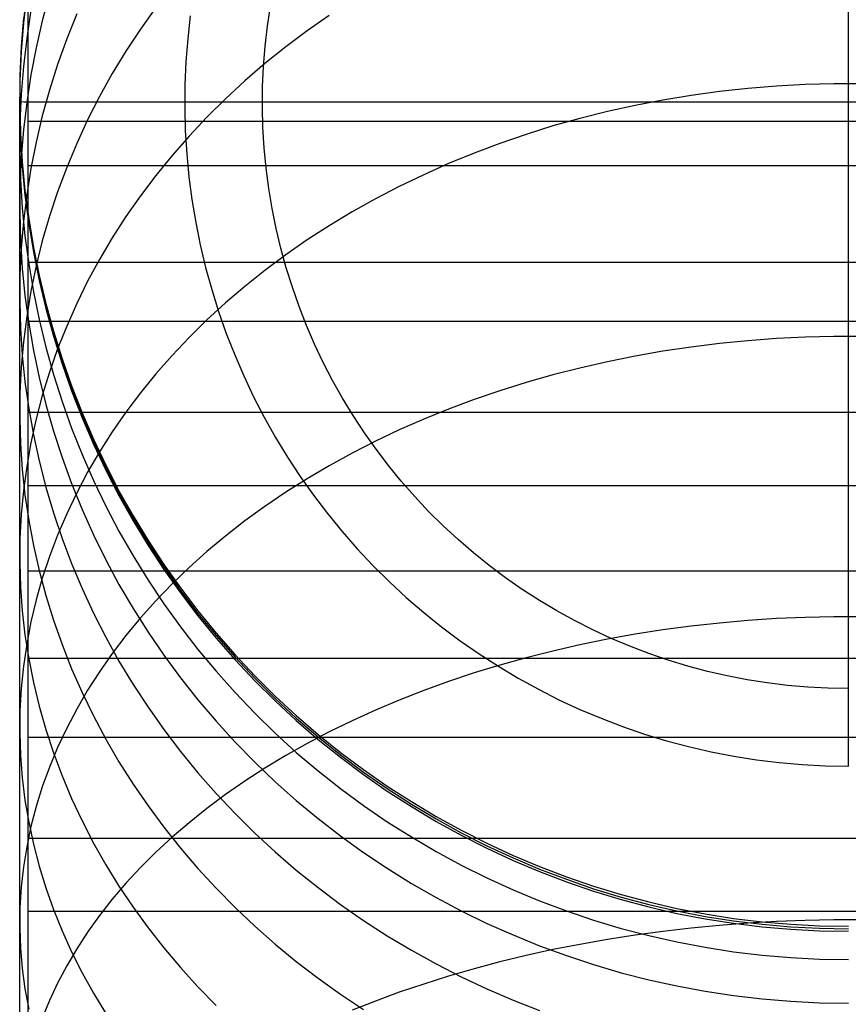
# Model space of a CAD drawing. Header units: millimetres. Extents: x -9 to 331, y -124 to 233.
# Tile 44 of 76: x -9 to 3, y 205 to 220. Entities that reach past the tile are written whole.
import ezdxf

# ---------------------------------------------------------------- set-up
doc = ezdxf.new("R2010")
doc.units = ezdxf.units.MM
doc.layers.add('Up Step Stool_Ferm Living', color=7, linetype='Continuous', true_color=0x000000)

msp = doc.modelspace()

# ---------------------------------------------------------------- linework, layer by layer
at = {"layer": 'Up Step Stool_Ferm Living'}
for p, q in [((3.488, 208.781, -22.49), (3.488, 228.803, -22.49)), ((-8.885, 219.646, 314.2), (-8.885, 220.9, 312.685)), ((-8.906, 220.452, 131.05), (-8.955, 220.021, 131.05)), ((-8.906, 220.414, -15.006), (-8.955, 219.983, -15.005)), ((-8.885, 219.27, 311.52), (-8.885, 220.429, 310.023)), ((-8.563, 220.421, 289.714), (-8.671, 220.017, 289.599)), ((-8.843, 220.175, 285.213), (-8.906, 219.753, 285.135)), ((-8.152, 220.12, 294.427), (-8.303, 219.742, 294.278)), ((-6.958, 220.218, 299.779), (-7.19, 219.892, 299.61)), ((-5.276, 219.937, -23.844), (-5.231, 220.24, -23.844)), ((-8.955, 220.058, 277.106), (-8.989, 219.626, 277.106)), ((-8.955, 220.021, 131.05), (-8.989, 219.588, 131.051)), ((-8.955, 219.983, -15.005), (-8.989, 219.551, -15.005)), ((-8.885, 218.854, 313.588), (-8.885, 220.085, 312.102)), ((-8.885, 218.5, 312.459), (-8.885, 220.032, 313.744)), ((-8.671, 220.017, 289.599), (-8.764, 219.609, 289.482)), ((-6.439, 220.091, -22.49), (-6.478, 219.746, -22.49)), ((-6.439, 220.091, -22.49), (-6.478, 219.746, -22.49)), ((-4.342, 220.095, 305.694), (-4.676, 219.863, 305.542)), ((-7.19, 219.892, 299.61), (-7.409, 219.559, 299.439)), ((-5.311, 219.632, -23.844), (-5.276, 219.937, -23.844)), ((-4.676, 219.863, 305.542), (-4.999, 219.621, 305.384)), ((-8.906, 219.753, 285.135), (-8.955, 219.329, 285.057)), ((-8.303, 219.742, 294.278), (-8.44, 219.359, 294.126)), ((-6.478, 219.746, -22.49), (-6.505, 219.4, -22.49)), ((-6.478, 219.746, -22.49), (-6.505, 219.4, -22.49)), ((-8.989, 219.626, 277.106), (-9.008, 219.192, 277.107)), ((-8.989, 219.588, 131.051), (-9.008, 219.155, 131.051)), ((-8.989, 219.551, -15.005), (-9.008, 219.117, -15.005)), ((-8.885, 218.341, 315.67), (-8.885, 219.646, 314.2)), ((-8.764, 219.609, 289.482), (-8.843, 219.199, 289.365)), ((-7.409, 219.559, 299.439), (-7.615, 219.22, 299.263)), ((-5.335, 219.326, -23.844), (-5.311, 219.632, -23.844)), ((-4.999, 219.621, 305.384), (-5.313, 219.37, 305.219)), ((-8.44, 219.359, 294.126), (-8.563, 218.972, 293.973)), ((-6.505, 219.4, -22.49), (-6.52, 219.052, -22.49)), ((-6.505, 219.4, -22.49), (-6.52, 219.052, -22.49)), ((-5.313, 219.37, 305.219), (-5.615, 219.11, 305.049)), ((-8.955, 219.329, 285.057), (-8.989, 218.903, 284.978)), ((-8.885, 218.061, 312.976), (-8.885, 219.27, 311.52)), ((-7.615, 219.22, 299.263), (-7.808, 218.875, 299.085)), ((-5.348, 219.02, -23.844), (-5.335, 219.326, -23.844)), ((-9.008, 219.192, 277.107), (-9.012, 218.758, 277.107)), ((-9.008, 219.155, 131.051), (-9.012, 218.721, 131.051)), ((-9.008, 219.117, -15.005), (-9.012, 218.683, -15.005)), ((-8.843, 219.199, 289.365), (-8.906, 218.786, 289.247)), ((-5.615, 219.11, 305.049), (-5.907, 218.841, 304.874)), ((3.271, 219.066, 311.77), (2.837, 219.054, 311.761)), ((3.705, 219.066, 311.77), (3.271, 219.066, 311.77)), ((-8.563, 218.972, 293.973), (-8.671, 218.581, 293.818)), ((-6.52, 219.052, -22.49), (-6.523, 218.705, -22.49)), ((-6.52, 219.052, -22.49), (-6.523, 218.705, -22.49)), ((-5.351, 218.713, -23.844), (-5.348, 219.02, -23.844)), ((1.543, 218.949, 311.676), (1.116, 218.891, 311.628)), ((1.973, 218.996, 311.714), (1.543, 218.949, 311.676)), ((2.404, 219.031, 311.742), (1.973, 218.996, 311.714)), ((2.837, 219.054, 311.761), (2.404, 219.031, 311.742)), ((-9.012, 218.842, 278.558), (-9.012, 218.867, 277.107)), ((-9.012, 218.867, 277.107), (-9.012, 218.792, -15.005)), ((-9.012, 218.768, 280.007), (-9.012, 218.842, 278.558)), ((-9.005, 218.792, -15.427), (-9.012, 218.792, -15.005)), ((-9.012, 218.644, 281.453), (-9.012, 218.768, 280.007)), ((-8.989, 218.903, 284.978), (-9.008, 218.477, 284.899)), ((-8.984, 218.792, -15.849), (-9.005, 218.792, -15.427)), ((-8.948, 218.791, -16.27), (-8.984, 218.792, -15.849)), ((-8.906, 218.786, 289.247), (-8.955, 218.372, 289.129)), ((-8.898, 218.791, -16.69), (-8.948, 218.791, -16.27)), ((-8.834, 218.791, -17.107), (-8.898, 218.791, -16.69)), ((-8.885, 217.572, 315.029), (-8.885, 218.854, 313.588)), ((-8.756, 218.791, -17.522), (-8.834, 218.791, -17.107)), ((-8.664, 218.791, -17.934), (-8.756, 218.791, -17.522)), ((-8.558, 218.791, -18.343), (-8.664, 218.791, -17.934)), ((-8.439, 218.791, -18.748), (-8.558, 218.791, -18.343)), ((-8.305, 218.791, -19.149), (-8.439, 218.791, -18.748)), ((-8.159, 218.791, -19.545), (-8.305, 218.791, -19.149)), ((-7.999, 218.791, -19.936), (-8.159, 218.791, -19.545)), ((-7.825, 218.79, -20.321), (-7.999, 218.791, -19.936)), ((-7.808, 218.875, 299.085), (-7.987, 218.524, 298.903)), ((-7.639, 218.79, -20.7), (-7.825, 218.79, -20.321)), ((-7.441, 218.79, -21.073), (-7.639, 218.79, -20.7)), ((-7.229, 218.79, -21.439), (-7.441, 218.79, -21.073)), ((-7.006, 218.79, -21.797), (-7.229, 218.79, -21.439)), ((-6.77, 218.79, -22.148), (-7.006, 218.79, -21.797)), ((-6.523, 218.79, -22.49), (-6.77, 218.79, -22.148)), ((-6.523, 218.792, -22.49), (13.499, 218.792, -22.49)), ((-6.26, 218.79, -22.83), (-6.523, 218.79, -22.49)), ((-5.985, 218.79, -23.161), (-6.26, 218.79, -22.83)), ((-5.907, 218.841, 304.874), (-6.188, 218.564, 304.693)), ((-5.699, 218.79, -23.482), (-5.985, 218.79, -23.161)), ((-5.402, 218.79, -23.793), (-5.699, 218.79, -23.482)), ((-5.094, 218.789, -24.093), (-5.402, 218.79, -23.793)), ((-4.777, 218.789, -24.383), (-5.094, 218.789, -24.093)), ((-4.449, 218.789, -24.662), (-4.777, 218.789, -24.383)), ((-4.113, 218.789, -24.929), (-4.449, 218.789, -24.662)), ((-3.767, 218.789, -25.185), (-4.113, 218.789, -24.929)), ((-3.412, 218.789, -25.428), (-3.767, 218.789, -25.185)), ((-3.05, 218.789, -25.659), (-3.412, 218.789, -25.428)), ((-2.68, 218.789, -25.878), (-3.05, 218.789, -25.659)), ((-2.302, 218.789, -26.083), (-2.68, 218.789, -25.878)), ((-1.918, 218.789, -26.276), (-2.302, 218.789, -26.083)), ((-1.527, 218.789, -26.455), (-1.918, 218.789, -26.276)), ((-1.13, 218.789, -26.621), (-1.527, 218.789, -26.455)), ((-0.728, 218.789, -26.773), (-1.13, 218.789, -26.621)), ((-0.321, 218.789, -26.911), (-0.728, 218.789, -26.773)), ((0.091, 218.789, -27.035), (-0.321, 218.789, -26.911)), ((0.507, 218.789, -27.144), (0.091, 218.789, -27.035)), ((0.691, 218.821, 311.572), (0.27, 218.74, 311.506)), ((0.926, 218.789, -27.24), (0.507, 218.789, -27.144)), ((1.116, 218.891, 311.628), (0.691, 218.821, 311.572)), ((1.348, 218.789, -27.321), (0.926, 218.789, -27.24)), ((1.773, 218.789, -27.387), (1.348, 218.789, -27.321)), ((2.2, 218.789, -27.439), (1.773, 218.789, -27.387)), ((2.628, 218.789, -27.476), (2.2, 218.789, -27.439)), ((3.058, 218.789, -27.498), (2.628, 218.789, -27.476)), ((3.488, 218.789, -27.505), (3.058, 218.789, -27.498)), ((-9.012, 218.758, 277.107), (-9, 218.324, 277.107)), ((-9.012, 218.721, 131.051), (-9, 218.287, 131.051)), ((-9.012, 218.683, -15.005), (-9, 218.25, -15.005)), ((-9.012, 218.471, 282.894), (-9.012, 218.644, 281.453)), ((-6.523, 218.705, -22.49), (-6.514, 218.358, -22.49)), ((-6.523, 218.705, -22.49), (-6.514, 218.358, -22.49)), ((-5.343, 218.406, -23.844), (-5.351, 218.713, -23.844)), ((-0.147, 218.648, 311.431), (-0.56, 218.544, 311.347)), ((0.27, 218.74, 311.506), (-0.147, 218.648, 311.431)), ((-9.008, 218.477, 284.899), (-9.012, 218.05, 284.82)), ((-9.012, 218.249, 284.328), (-9.012, 218.471, 282.894)), ((331.096, 218.5, 312.459), (-8.885, 218.5, 312.459)), ((-8.671, 218.581, 293.818), (-8.764, 218.187, 293.663)), ((-7.987, 218.524, 298.903), (-8.152, 218.167, 298.719)), ((-6.188, 218.564, 304.693), (-6.457, 218.279, 304.506)), ((-0.56, 218.544, 311.347), (-0.968, 218.43, 311.254)), ((-9, 218.324, 277.107), (-8.974, 217.891, 277.107)), ((-8.955, 218.372, 289.129), (-8.989, 217.956, 289.01)), ((-8.885, 216.987, 317.094), (-8.885, 218.341, 315.67)), ((-6.514, 218.358, -22.49), (-6.493, 218.011, -22.49)), ((-6.514, 218.358, -22.49), (-6.493, 218.011, -22.49)), ((-5.324, 218.1, -23.844), (-5.343, 218.406, -23.844)), ((-0.968, 218.43, 311.254), (-1.371, 218.304, 311.152)), ((-9.012, 217.978, 285.754), (-9.012, 218.249, 284.328)), ((-9, 218.287, 131.051), (-8.974, 217.854, 131.051)), ((-9, 218.25, -15.005), (-8.974, 217.816, -15.005)), ((-8.764, 218.187, 293.663), (-8.843, 217.791, 293.506)), ((-8.152, 218.167, 298.719), (-8.303, 217.806, 298.532)), ((-6.457, 218.279, 304.506), (-6.713, 217.986, 304.315)), ((-1.768, 218.168, 311.042), (-2.158, 218.021, 310.922)), ((-1.371, 218.304, 311.152), (-1.768, 218.168, 311.042)), ((-9.012, 218.05, 284.82), (-9, 217.624, 284.742)), ((-8.885, 216.802, 314.389), (-8.885, 218.061, 312.976)), ((-5.295, 217.794, -23.844), (-5.324, 218.1, -23.844)), ((-2.158, 218.021, 310.922), (-2.542, 217.864, 310.795)), ((-9.012, 217.658, 287.169), (-9.012, 217.978, 285.754)), ((-8.989, 217.956, 289.01), (-9.008, 217.539, 288.89)), ((-8.974, 217.891, 277.107), (-8.933, 217.459, 277.107)), ((-6.713, 217.986, 304.315), (-6.958, 217.686, 304.119)), ((-6.493, 218.011, -22.49), (-6.46, 217.665, -22.49)), ((-6.493, 218.011, -22.49), (-6.46, 217.665, -22.49)), ((-8.974, 217.854, 131.051), (-8.933, 217.422, 131.051)), ((-8.974, 217.816, -15.005), (-8.933, 217.385, -15.005)), ((-8.843, 217.791, 293.506), (-8.906, 217.391, 293.348)), ((331.096, 217.828, 316.221), (-8.885, 217.828, 316.221)), ((-8.885, 216.373, 314.849), (-8.885, 217.828, 316.221)), ((-8.303, 217.806, 298.532), (-8.44, 217.44, 298.343)), ((-5.255, 217.49, -23.844), (-5.295, 217.794, -23.844)), ((-2.542, 217.864, 310.795), (-2.918, 217.696, 310.659)), ((-9.012, 217.291, 288.573), (-9.012, 217.658, 287.169)), ((-9, 217.624, 284.742), (-8.974, 217.198, 284.663)), ((-6.958, 217.686, 304.119), (-7.19, 217.379, 303.918)), ((-6.46, 217.665, -22.49), (-6.414, 217.32, -22.49)), ((-6.46, 217.665, -22.49), (-6.414, 217.32, -22.49)), ((-2.918, 217.696, 310.659), (-3.287, 217.518, 310.514)), ((-9.008, 217.539, 288.89), (-9.012, 217.122, 288.771)), ((-8.933, 217.459, 277.107), (-8.876, 217.029, 277.107)), ((-8.885, 216.241, 316.426), (-8.885, 217.572, 315.029)), ((-8.44, 217.44, 298.343), (-8.563, 217.07, 298.152)), ((-5.205, 217.188, -23.844), (-5.255, 217.49, -23.844)), ((-3.287, 217.518, 310.514), (-3.647, 217.331, 310.362)), ((-9.012, 216.875, 289.964), (-9.012, 217.291, 288.573)), ((-8.906, 217.391, 293.348), (-8.955, 216.991, 293.189)), ((-8.933, 217.422, 131.051), (-8.876, 216.992, 131.051)), ((-8.933, 217.385, -15.005), (-8.876, 216.954, -15.005)), ((-7.19, 217.379, 303.918), (-7.409, 217.066, 303.714)), ((-6.414, 217.32, -22.49), (-6.357, 216.977, -22.49)), ((-6.414, 217.32, -22.49), (-6.357, 216.977, -22.49)), ((-3.647, 217.331, 310.362), (-3.999, 217.134, 310.202)), ((-8.974, 217.198, 284.663), (-8.933, 216.773, 284.584)), ((-5.144, 216.887, -23.843), (-5.205, 217.188, -23.844)), ((-3.999, 217.134, 310.202), (-4.342, 216.927, 310.035)), ((-9.012, 217.122, 288.771), (-9, 216.705, 288.652)), ((-8.955, 216.991, 293.189), (-8.989, 216.588, 293.03)), ((-8.885, 215.584, 318.471), (-8.885, 216.987, 317.094)), ((-8.876, 217.029, 277.107), (-8.805, 216.601, 277.107)), ((-8.876, 216.992, 131.051), (-8.805, 216.564, 131.051)), ((-8.563, 217.07, 298.152), (-8.671, 216.697, 297.959)), ((-7.409, 217.066, 303.714), (-7.615, 216.746, 303.505)), ((-9.012, 216.413, 291.339), (-9.012, 216.875, 289.964)), ((-8.876, 216.954, -15.005), (-8.805, 216.526, -15.005)), ((-6.357, 216.977, -22.49), (-6.289, 216.637, -22.49)), ((-6.357, 216.977, -22.49), (-6.289, 216.637, -22.49)), ((-5.073, 216.588, -23.843), (-5.144, 216.887, -23.843)), ((-4.342, 216.927, 310.035), (-4.676, 216.712, 309.86)), ((-9, 216.705, 288.652), (-8.974, 216.288, 288.533)), ((-8.933, 216.773, 284.584), (-8.876, 216.35, 284.506)), ((-8.885, 215.495, 315.758), (-8.885, 216.802, 314.389)), ((-8.671, 216.697, 297.959), (-8.764, 216.321, 297.765)), ((-7.615, 216.746, 303.505), (-7.808, 216.42, 303.292)), ((-4.676, 216.712, 309.86), (-4.999, 216.487, 309.678)), ((-8.989, 216.588, 293.03), (-9.008, 216.185, 292.87)), ((-8.805, 216.601, 277.107), (-8.719, 216.176, 277.107)), ((-8.805, 216.564, 131.051), (-8.719, 216.138, 131.051)), ((-6.289, 216.637, -22.49), (-6.208, 216.299, -22.49)), ((-6.289, 216.637, -22.49), (-6.208, 216.299, -22.49)), ((-4.991, 216.293, -23.843), (-5.073, 216.588, -23.843)), ((-9.012, 215.903, 292.698), (-9.012, 216.413, 291.339)), ((-8.805, 216.526, -15.005), (-8.719, 216.101, -15.004)), ((-7.808, 216.42, 303.292), (-7.987, 216.09, 303.076)), ((-4.999, 216.487, 309.678), (-5.313, 216.254, 309.489)), ((-8.974, 216.288, 288.533), (-8.933, 215.873, 288.414)), ((331.096, 216.373, 314.849), (-8.885, 216.373, 314.849)), ((-8.885, 214.863, 317.776), (-8.885, 216.241, 316.426)), ((-8.876, 216.35, 284.506), (-8.805, 215.929, 284.428)), ((-8.764, 216.321, 297.765), (-8.843, 215.941, 297.569)), ((-6.208, 216.299, -22.49), (-6.115, 215.964, -22.49)), ((-6.208, 216.299, -22.49), (-6.115, 215.964, -22.49)), ((-5.313, 216.254, 309.489), (-5.615, 216.013, 309.293)), ((-4.899, 216, -23.843), (-4.991, 216.293, -23.843)), ((-9.008, 216.185, 292.87), (-9.012, 215.782, 292.711)), ((-8.719, 216.176, 277.107), (-8.618, 215.754, 277.107)), ((-8.719, 216.138, 131.051), (-8.618, 215.716, 131.052)), ((-8.719, 216.101, -15.004), (-8.618, 215.679, -15.004)), ((-7.987, 216.09, 303.076), (-8.152, 215.754, 302.856)), ((-8.843, 215.941, 297.569), (-8.906, 215.56, 297.372)), ((-6.115, 215.964, -22.49), (-6.012, 215.632, -22.49)), ((-6.115, 215.964, -22.49), (-6.012, 215.632, -22.49)), ((-5.615, 216.013, 309.293), (-5.907, 215.764, 309.09)), ((-4.797, 215.71, -23.843), (-4.899, 216, -23.843)), ((-9.012, 215.348, 294.039), (-9.012, 215.903, 292.698)), ((-8.933, 215.873, 288.414), (-8.876, 215.459, 288.296)), ((-8.805, 215.929, 284.428), (-8.719, 215.511, 284.351)), ((-9.012, 215.782, 292.711), (-9, 215.378, 292.551)), ((-8.618, 215.754, 277.107), (-8.503, 215.336, 277.108)), ((-8.618, 215.716, 131.052), (-8.503, 215.298, 131.052)), ((-8.618, 215.679, -15.004), (-8.503, 215.261, -15.004)), ((-8.152, 215.754, 302.856), (-8.303, 215.413, 302.634)), ((-5.907, 215.764, 309.09), (-6.188, 215.507, 308.882)), ((-4.686, 215.425, -23.843), (-4.797, 215.71, -23.843)), ((-8.906, 215.56, 297.372), (-8.955, 215.177, 297.174)), ((-8.885, 214.134, 319.799), (-8.885, 215.584, 318.471)), ((-8.885, 214.142, 317.082), (-8.885, 215.495, 315.758)), ((-8.719, 215.511, 284.351), (-8.618, 215.096, 284.274)), ((-6.188, 215.507, 308.882), (-6.457, 215.242, 308.667)), ((-6.012, 215.632, -22.49), (-5.896, 215.304, -22.49)), ((-6.012, 215.632, -22.49), (-5.896, 215.304, -22.49)), ((-9.012, 214.747, 295.36), (-9.012, 215.348, 294.039)), ((-9, 215.378, 292.551), (-8.974, 214.976, 292.392)), ((331.096, 215.484, 318.566), (-8.885, 215.484, 318.566)), ((-8.885, 214.111, 317.111), (-8.885, 215.484, 318.566)), ((-8.876, 215.459, 288.296), (-8.805, 215.048, 288.178)), ((-8.303, 215.413, 302.634), (-8.44, 215.069, 302.408)), ((-4.564, 215.143, -23.843), (-4.686, 215.425, -23.843)), ((-8.503, 215.336, 277.108), (-8.373, 214.922, 277.108)), ((-8.503, 215.298, 131.052), (-8.373, 214.884, 131.052)), ((-8.503, 215.261, -15.004), (-8.373, 214.847, -15.004)), ((-6.457, 215.242, 308.667), (-6.713, 214.971, 308.447)), ((-5.896, 215.304, -22.49), (-5.769, 214.981, -22.49)), ((-5.896, 215.304, -22.49), (-5.769, 214.981, -22.49)), ((2.404, 215.225, 315.963), (1.973, 215.193, 315.931)), ((2.837, 215.247, 315.984), (2.404, 215.225, 315.963)), ((3.271, 215.257, 315.995), (2.837, 215.247, 315.984)), ((3.705, 215.257, 315.995), (3.271, 215.257, 315.995)), ((-8.955, 215.177, 297.174), (-8.989, 214.793, 296.975)), ((-8.618, 215.096, 284.274), (-8.503, 214.685, 284.198)), ((-8.44, 215.069, 302.408), (-8.563, 214.72, 302.181)), ((-4.432, 214.866, -23.843), (-4.564, 215.143, -23.843)), ((1.116, 215.098, 315.836), (0.691, 215.035, 315.772)), ((1.543, 215.151, 315.889), (1.116, 215.098, 315.836)), ((1.973, 215.193, 315.931), (1.543, 215.151, 315.889)), ((-8.974, 214.976, 292.392), (-8.933, 214.574, 292.233)), ((-8.805, 215.048, 288.178), (-8.719, 214.639, 288.061)), ((-8.373, 214.922, 277.108), (-8.229, 214.512, 277.108)), ((-6.713, 214.971, 308.447), (-6.958, 214.692, 308.221)), ((-5.769, 214.981, -22.49), (-5.632, 214.662, -22.49)), ((-5.769, 214.981, -22.49), (-5.632, 214.662, -22.49)), ((0.27, 214.961, 315.699), (-0.147, 214.877, 315.615)), ((0.691, 215.035, 315.772), (0.27, 214.961, 315.699)), ((-8.989, 214.793, 296.975), (-9.008, 214.408, 296.776)), ((-8.885, 213.439, 319.078), (-8.885, 214.863, 317.776)), ((-8.373, 214.884, 131.052), (-8.229, 214.475, 131.052)), ((-8.373, 214.847, -15.004), (-8.229, 214.437, -15.004)), ((-4.291, 214.593, -23.843), (-4.432, 214.866, -23.843)), ((-0.56, 214.782, 315.52), (-0.968, 214.678, 315.416)), ((-0.147, 214.877, 315.615), (-0.56, 214.782, 315.52)), ((-9.012, 214.102, 296.659), (-9.012, 214.747, 295.36)), ((-8.719, 214.639, 288.061), (-8.618, 214.233, 287.945)), ((-8.563, 214.72, 302.181), (-8.671, 214.368, 301.951)), ((-8.503, 214.685, 284.198), (-8.373, 214.278, 284.123)), ((-6.958, 214.692, 308.221), (-7.19, 214.408, 307.99)), ((-5.632, 214.662, -22.49), (-5.483, 214.348, -22.49)), ((-5.632, 214.662, -22.49), (-5.483, 214.348, -22.49)), ((-0.968, 214.678, 315.416), (-1.371, 214.564, 315.302)), ((-8.933, 214.574, 292.233), (-8.876, 214.174, 292.075)), ((-8.229, 214.512, 277.108), (-8.071, 214.108, 277.108)), ((-8.229, 214.475, 131.052), (-8.071, 214.071, 131.052)), ((-4.141, 214.326, -23.843), (-4.291, 214.593, -23.843)), ((-1.371, 214.564, 315.302), (-1.768, 214.439, 315.177)), ((-9.008, 214.408, 296.776), (-9.012, 214.022, 296.577)), ((-8.671, 214.368, 301.951), (-8.764, 214.014, 301.719)), ((-8.229, 214.437, -15.004), (-8.071, 214.033, -15.004)), ((-7.19, 214.408, 307.99), (-7.409, 214.117, 307.754)), ((-5.483, 214.348, -22.49), (-5.323, 214.039, -22.49)), ((-5.483, 214.348, -22.49), (-5.323, 214.039, -22.49)), ((-3.982, 214.064, -23.843), (-4.141, 214.326, -23.843)), ((-1.768, 214.439, 315.177), (-2.158, 214.306, 315.044)), ((-8.876, 214.174, 292.075), (-8.805, 213.776, 291.917)), ((-8.618, 214.233, 287.945), (-8.503, 213.831, 287.83)), ((-8.373, 214.278, 284.123), (-8.229, 213.875, 284.049)), ((-2.542, 214.162, 314.9), (-2.918, 214.01, 314.748)), ((-2.158, 214.306, 315.044), (-2.542, 214.162, 314.9)), ((-9.012, 213.412, 297.936), (-9.012, 214.102, 296.659)), ((-9.012, 214.022, 296.577), (-9, 213.637, 296.378)), ((-8.885, 212.744, 318.358), (-8.885, 214.142, 317.082)), ((-8.885, 212.639, 321.076), (-8.885, 214.134, 319.799)), ((331.096, 214.111, 317.111), (-8.885, 214.111, 317.111)), ((-8.764, 214.014, 301.719), (-8.843, 213.656, 301.486)), ((-8.071, 214.108, 277.108), (-7.899, 213.71, 277.108)), ((-8.071, 214.071, 131.052), (-7.899, 213.672, 131.052)), ((-8.071, 214.033, -15.004), (-7.899, 213.635, -15.004)), ((-7.409, 214.117, 307.754), (-7.615, 213.82, 307.513)), ((-5.323, 214.039, -22.49), (-5.153, 213.736, -22.49)), ((-5.323, 214.039, -22.49), (-5.153, 213.736, -22.49)), ((-3.813, 213.807, -23.843), (-3.982, 214.064, -23.843)), ((-8.229, 213.875, 284.049), (-8.071, 213.478, 283.975)), ((-2.918, 214.01, 314.748), (-3.287, 213.848, 314.586)), ((-8.805, 213.776, 291.917), (-8.719, 213.381, 291.761)), ((-8.503, 213.831, 287.83), (-8.373, 213.433, 287.716)), ((-7.615, 213.82, 307.513), (-7.808, 213.519, 307.268)), ((-5.153, 213.736, -22.49), (-4.972, 213.439, -22.49)), ((-5.153, 213.736, -22.49), (-4.972, 213.439, -22.49)), ((-3.636, 213.557, -23.843), (-3.813, 213.807, -23.843)), ((-3.287, 213.848, 314.586), (-3.647, 213.677, 314.415)), ((-9, 213.637, 296.378), (-8.974, 213.252, 296.179)), ((-8.843, 213.656, 301.486), (-8.906, 213.297, 301.251)), ((-7.899, 213.71, 277.108), (-7.713, 213.318, 277.108)), ((-7.899, 213.672, 131.052), (-7.713, 213.28, 131.052)), ((-7.899, 213.635, -15.004), (-7.713, 213.243, -15.004)), ((-3.647, 213.677, 314.415), (-3.999, 213.497, 314.236)), ((-8.885, 211.972, 320.33), (-8.885, 213.439, 319.078)), ((-8.373, 213.433, 287.716), (-8.229, 213.039, 287.604)), ((-8.071, 213.478, 283.975), (-7.899, 213.086, 283.903)), ((-7.808, 213.519, 307.268), (-7.987, 213.212, 307.019)), ((-4.972, 213.439, -22.49), (-4.781, 213.149, -22.49)), ((-4.972, 213.439, -22.49), (-4.781, 213.149, -22.49)), ((-3.999, 213.497, 314.236), (-4.342, 213.309, 314.048)), ((-3.45, 213.313, -23.843), (-3.636, 213.557, -23.843)), ((-9.012, 212.679, 299.189), (-9.012, 213.412, 297.936)), ((-8.906, 213.297, 301.251), (-8.955, 212.936, 301.015)), ((-8.719, 213.381, 291.761), (-8.618, 212.988, 291.606)), ((-7.713, 213.318, 277.108), (-7.514, 212.932, 277.108)), ((-7.713, 213.28, 131.052), (-7.514, 212.895, 131.052)), ((-4.342, 213.309, 314.048), (-4.676, 213.113, 313.852)), ((-3.256, 213.075, -23.842), (-3.45, 213.313, -23.843)), ((-8.974, 213.252, 296.179), (-8.933, 212.869, 295.981)), ((-7.987, 213.212, 307.019), (-8.152, 212.9, 306.766)), ((-7.713, 213.243, -15.004), (-7.514, 212.858, -15.004)), ((-4.781, 213.149, -22.49), (-4.581, 212.865, -22.49)), ((-4.781, 213.149, -22.49), (-4.581, 212.865, -22.49)), ((331.096, 213.007, 320.77), (-8.885, 213.007, 320.77)), ((-8.885, 211.721, 319.238), (-8.885, 213.007, 320.77)), ((-8.618, 212.988, 291.606), (-8.503, 212.599, 291.452)), ((-8.229, 213.039, 287.604), (-8.071, 212.651, 287.493)), ((-7.899, 213.086, 283.903), (-7.713, 212.701, 283.832)), ((-4.676, 213.113, 313.852), (-4.999, 212.909, 313.647)), ((-3.053, 212.845, -23.842), (-3.256, 213.075, -23.842)), ((-8.955, 212.936, 301.015), (-8.989, 212.574, 300.778)), ((-8.933, 212.869, 295.981), (-8.876, 212.486, 295.783)), ((-8.152, 212.9, 306.766), (-8.303, 212.584, 306.51)), ((-7.514, 212.932, 277.108), (-7.301, 212.554, 277.108)), ((-7.514, 212.895, 131.052), (-7.301, 212.517, 131.052)), ((-7.514, 212.858, -15.004), (-7.301, 212.479, -15.003)), ((-4.999, 212.909, 313.647), (-5.313, 212.697, 313.435)), ((-4.581, 212.865, -22.49), (-4.37, 212.589, -22.49)), ((-4.581, 212.865, -22.49), (-4.37, 212.589, -22.49)), ((-2.843, 212.621, -23.842), (-3.053, 212.845, -23.842)), ((-9.012, 211.904, 300.416), (-9.012, 212.679, 299.189)), ((-8.885, 211.304, 319.585), (-8.885, 212.744, 318.358)), ((-7.713, 212.701, 283.832), (-7.514, 212.322, 283.762)), ((-5.313, 212.697, 313.435), (-5.615, 212.477, 313.215)), ((-8.989, 212.574, 300.778), (-9.008, 212.211, 300.541)), ((-8.885, 211.102, 322.3), (-8.885, 212.639, 321.076)), ((-8.503, 212.599, 291.452), (-8.373, 212.214, 291.299)), ((-8.303, 212.584, 306.51), (-8.44, 212.265, 306.25)), ((-8.071, 212.651, 287.493), (-7.899, 212.268, 287.383)), ((-7.301, 212.554, 277.108), (-7.076, 212.183, 277.108)), ((-4.37, 212.589, -22.49), (-4.15, 212.32, -22.49)), ((-4.37, 212.589, -22.49), (-4.15, 212.32, -22.49)), ((-2.625, 212.405, -23.842), (-2.843, 212.621, -23.842)), ((-8.876, 212.486, 295.783), (-8.805, 212.106, 295.587)), ((-7.301, 212.517, 131.052), (-7.076, 212.146, 131.053)), ((-7.301, 212.479, -15.003), (-7.076, 212.109, -15.003)), ((-5.615, 212.477, 313.215), (-5.907, 212.25, 312.988)), ((-2.4, 212.197, -23.842), (-2.625, 212.405, -23.842)), ((-8.44, 212.265, 306.25), (-8.563, 211.941, 305.988)), ((-7.899, 212.268, 287.383), (-7.713, 211.891, 287.275)), ((-7.514, 212.322, 283.762), (-7.301, 211.95, 283.693)), ((-5.907, 212.25, 312.988), (-6.188, 212.016, 312.754)), ((-4.15, 212.32, -22.49), (-3.921, 212.059, -22.49)), ((-4.15, 212.32, -22.49), (-3.921, 212.059, -22.49)), ((-9.008, 212.211, 300.541), (-9.012, 211.848, 300.304)), ((-8.805, 212.106, 295.587), (-8.719, 211.728, 295.391)), ((-8.373, 212.214, 291.299), (-8.229, 211.834, 291.149)), ((-7.076, 212.183, 277.108), (-6.837, 211.821, 277.108)), ((-7.076, 212.146, 131.053), (-6.837, 211.783, 131.053)), ((-7.076, 212.109, -15.003), (-6.837, 211.746, -15.003)), ((-2.168, 211.997, -23.842), (-2.4, 212.197, -23.842)), ((-8.885, 210.462, 321.531), (-8.885, 211.972, 320.33)), ((-8.563, 211.941, 305.988), (-8.671, 211.615, 305.723)), ((-7.301, 211.95, 283.693), (-7.076, 211.585, 283.626)), ((-6.188, 212.016, 312.754), (-6.457, 211.775, 312.513)), ((-3.921, 212.059, -22.49), (-3.683, 211.806, -22.49)), ((-3.921, 212.059, -22.49), (-3.683, 211.806, -22.49)), ((-1.928, 211.805, -23.842), (-2.168, 211.997, -23.842)), ((-9.012, 211.088, 301.616), (-9.012, 211.904, 300.416)), ((-9.012, 211.848, 300.304), (-9, 211.485, 300.066)), ((-8.229, 211.834, 291.149), (-8.071, 211.458, 291)), ((-7.713, 211.891, 287.275), (-7.514, 211.521, 287.169)), ((-6.837, 211.821, 277.108), (-6.587, 211.467, 277.109)), ((-3.683, 211.806, -22.49), (-3.436, 211.561, -22.49)), ((-3.683, 211.806, -22.49), (-3.436, 211.561, -22.49)), ((-1.683, 211.621, -23.842), (-1.928, 211.805, -23.842)), ((331.096, 211.721, 319.238), (-8.885, 211.721, 319.238)), ((-8.719, 211.728, 295.391), (-8.618, 211.353, 295.198)), ((-6.837, 211.783, 131.053), (-6.587, 211.429, 131.053)), ((-6.837, 211.746, -15.003), (-6.587, 211.392, -15.003)), ((-6.457, 211.775, 312.513), (-6.713, 211.527, 312.266)), ((-8.671, 211.615, 305.723), (-8.764, 211.286, 305.456)), ((-7.514, 211.521, 287.169), (-7.301, 211.157, 287.065)), ((-7.076, 211.585, 283.626), (-6.837, 211.229, 283.56)), ((-6.713, 211.527, 312.266), (-6.958, 211.274, 312.013)), ((-3.436, 211.561, -22.49), (-3.181, 211.325, -22.49)), ((-3.436, 211.561, -22.49), (-3.181, 211.325, -22.49)), ((-1.431, 211.446, -23.842), (-1.683, 211.621, -23.842)), ((-9, 211.485, 300.066), (-8.974, 211.122, 299.83)), ((-8.618, 211.353, 295.198), (-8.503, 210.982, 295.006)), ((-8.071, 211.458, 291), (-7.899, 211.088, 290.854)), ((-6.587, 211.467, 277.109), (-6.324, 211.122, 277.109)), ((-6.587, 211.429, 131.053), (-6.324, 211.084, 131.053)), ((-6.587, 211.392, -15.003), (-6.324, 211.047, -15.003)), ((-1.173, 211.279, -23.842), (-1.431, 211.446, -23.842)), ((-8.885, 209.821, 320.762), (-8.885, 211.304, 319.585)), ((-8.764, 211.286, 305.456), (-8.843, 210.955, 305.187)), ((-6.958, 211.274, 312.013), (-7.19, 211.015, 311.754)), ((-6.837, 211.229, 283.56), (-6.587, 210.88, 283.495)), ((-3.181, 211.325, -22.49), (-2.918, 211.098, -22.49)), ((-3.181, 211.325, -22.49), (-2.918, 211.098, -22.49)), ((-0.909, 211.122, -23.842), (-1.173, 211.279, -23.842)), ((-9.012, 210.231, 302.787), (-9.012, 211.088, 301.616)), ((-8.974, 211.122, 299.83), (-8.933, 210.761, 299.593)), ((-8.885, 209.523, 323.471), (-8.885, 211.102, 322.3)), ((-7.899, 211.088, 290.854), (-7.713, 210.723, 290.709)), ((-7.301, 211.157, 287.065), (-7.076, 210.8, 286.964)), ((-6.324, 211.122, 277.109), (-6.049, 210.786, 277.109)), ((-6.324, 211.084, 131.053), (-6.049, 210.748, 131.053)), ((-6.324, 211.047, -15.003), (-6.049, 210.711, -15.003)), ((-2.918, 211.098, -22.49), (-2.647, 210.88, -22.49)), ((-2.918, 211.098, -22.49), (-2.647, 210.88, -22.49)), ((-0.641, 210.974, -23.842), (-0.909, 211.122, -23.842)), ((-8.843, 210.955, 305.187), (-8.906, 210.622, 304.917)), ((-8.503, 210.982, 295.006), (-8.373, 210.614, 294.815)), ((-7.19, 211.015, 311.754), (-7.409, 210.75, 311.489)), ((-0.367, 210.836, -23.842), (-0.641, 210.974, -23.842)), ((1.543, 210.938, 319.687), (1.116, 210.891, 319.629)), ((1.973, 210.976, 319.734), (1.543, 210.938, 319.687)), ((2.404, 211.004, 319.769), (1.973, 210.976, 319.734)), ((2.837, 211.023, 319.792), (2.404, 211.004, 319.769)), ((3.271, 211.033, 319.804), (2.837, 211.023, 319.792)), ((3.705, 211.033, 319.804), (3.271, 211.033, 319.804)), ((-8.933, 210.761, 299.593), (-8.876, 210.401, 299.358)), ((-7.409, 210.75, 311.489), (-7.615, 210.48, 311.219)), ((-7.076, 210.8, 286.964), (-6.837, 210.452, 286.864)), ((-6.587, 210.88, 283.495), (-6.324, 210.541, 283.433)), ((-6.049, 210.786, 277.109), (-5.763, 210.46, 277.109)), ((-6.049, 210.748, 131.053), (-5.763, 210.422, 131.053)), ((-2.647, 210.88, -22.49), (-2.368, 210.672, -22.49)), ((-2.647, 210.88, -22.49), (-2.368, 210.672, -22.49)), ((-0.089, 210.707, -23.842), (-0.367, 210.836, -23.842)), ((0.27, 210.769, 319.478), (-0.147, 210.694, 319.386)), ((0.691, 210.834, 319.559), (0.27, 210.769, 319.478)), ((1.116, 210.891, 319.629), (0.691, 210.834, 319.559)), ((-8.906, 210.622, 304.917), (-8.955, 210.287, 304.645)), ((-8.373, 210.614, 294.815), (-8.229, 210.25, 294.628)), ((-7.713, 210.723, 290.709), (-7.514, 210.365, 290.568)), ((-6.049, 210.711, -15.003), (-5.763, 210.385, -15.003)), ((-2.368, 210.672, -22.49), (-2.083, 210.474, -22.49)), ((-2.368, 210.672, -22.49), (-2.083, 210.474, -22.49)), ((-0.56, 210.609, 319.282), (-0.968, 210.516, 319.168)), ((-0.147, 210.694, 319.386), (-0.56, 210.609, 319.282)), ((0.194, 210.587, -23.842), (-0.089, 210.707, -23.842)), ((-8.885, 208.911, 322.679), (-8.885, 210.462, 321.531)), ((-7.615, 210.48, 311.219), (-7.808, 210.205, 310.944)), ((-6.837, 210.452, 286.864), (-6.587, 210.111, 286.766)), ((-6.324, 210.541, 283.433), (-6.049, 210.211, 283.372)), ((-5.763, 210.46, 277.109), (-5.465, 210.144, 277.109)), ((-2.083, 210.474, -22.49), (-1.791, 210.286, -22.49)), ((-2.083, 210.474, -22.49), (-1.791, 210.286, -22.49)), ((-0.968, 210.516, 319.168), (-1.371, 210.414, 319.042)), ((0.481, 210.478, -23.842), (0.194, 210.587, -23.842)), ((0.771, 210.379, -23.842), (0.481, 210.478, -23.842)), ((331.096, 210.406, 322.827), (-8.885, 210.406, 322.827)), ((-8.885, 209.211, 321.223), (-8.885, 210.406, 322.827)), ((-8.876, 210.401, 299.358), (-8.805, 210.043, 299.124)), ((-7.514, 210.365, 290.568), (-7.301, 210.013, 290.428)), ((-5.763, 210.422, 131.053), (-5.465, 210.106, 131.053)), ((-5.763, 210.385, -15.003), (-5.465, 210.069, -15.003)), ((-1.768, 210.304, 318.906), (-2.158, 210.185, 318.759)), ((-1.371, 210.414, 319.042), (-1.768, 210.304, 318.906)), ((1.065, 210.289, -23.842), (0.771, 210.379, -23.842)), ((-9.012, 209.334, 303.928), (-9.012, 210.231, 302.787)), ((-8.955, 210.287, 304.645), (-8.989, 209.951, 304.373)), ((-8.229, 210.25, 294.628), (-8.071, 209.891, 294.442)), ((-7.808, 210.205, 310.944), (-7.987, 209.925, 310.664)), ((-6.049, 210.211, 283.372), (-5.763, 209.89, 283.312)), ((-2.158, 210.185, 318.759), (-2.542, 210.057, 318.602)), ((-1.791, 210.286, -22.49), (-1.493, 210.108, -22.49)), ((-1.791, 210.286, -22.49), (-1.493, 210.108, -22.49)), ((1.361, 210.21, -23.842), (1.065, 210.289, -23.842)), ((1.66, 210.142, -23.842), (1.361, 210.21, -23.842)), ((-8.805, 210.043, 299.124), (-8.719, 209.687, 298.891)), ((-7.301, 210.013, 290.428), (-7.076, 209.668, 290.292)), ((-6.587, 210.111, 286.766), (-6.324, 209.78, 286.672)), ((-5.465, 210.144, 277.109), (-5.157, 209.838, 277.109)), ((-5.465, 210.106, 131.053), (-5.157, 209.801, 131.053)), ((-5.465, 210.069, -15.003), (-5.157, 209.763, -15.003)), ((-2.542, 210.057, 318.602), (-2.918, 209.921, 318.434)), ((-1.493, 210.108, -22.49), (-1.188, 209.94, -22.49)), ((-1.493, 210.108, -22.49), (-1.188, 209.94, -22.49)), ((1.961, 210.083, -23.842), (1.66, 210.142, -23.842)), ((2.264, 210.036, -23.842), (1.961, 210.083, -23.842)), ((2.569, 209.999, -23.842), (2.264, 210.036, -23.842)), ((-8.989, 209.951, 304.373), (-9.008, 209.614, 304.099)), ((-7.987, 209.925, 310.664), (-8.152, 209.641, 310.381)), ((-8.071, 209.891, 294.442), (-7.899, 209.538, 294.259)), ((-5.763, 209.89, 283.312), (-5.465, 209.579, 283.255)), ((-2.918, 209.921, 318.434), (-3.287, 209.776, 318.257)), ((-1.188, 209.94, -22.49), (-0.878, 209.783, -22.49)), ((-1.188, 209.94, -22.49), (-0.878, 209.783, -22.49)), ((2.875, 209.972, -23.842), (2.569, 209.999, -23.842)), ((3.181, 209.956, -23.842), (2.875, 209.972, -23.842)), ((3.488, 209.951, -23.842), (3.181, 209.956, -23.842)), ((-8.885, 208.299, 321.887), (-8.885, 209.821, 320.762)), ((-6.324, 209.78, 286.672), (-6.049, 209.457, 286.579)), ((-5.157, 209.838, 277.109), (-4.839, 209.544, 277.109)), ((-5.157, 209.801, 131.053), (-4.839, 209.506, 131.053)), ((-5.157, 209.763, -15.003), (-4.839, 209.469, -15.003)), ((-3.287, 209.776, 318.257), (-3.647, 209.624, 318.069)), ((-0.878, 209.783, -22.49), (-0.563, 209.637, -22.49)), ((-0.878, 209.783, -22.49), (-0.563, 209.637, -22.49)), ((-9.008, 209.614, 304.099), (-9.012, 209.277, 303.826)), ((-8.719, 209.687, 298.891), (-8.618, 209.333, 298.66)), ((-8.152, 209.641, 310.381), (-8.303, 209.354, 310.093)), ((-7.076, 209.668, 290.292), (-6.837, 209.331, 290.159)), ((-5.465, 209.579, 283.255), (-5.157, 209.279, 283.199)), ((-3.647, 209.624, 318.069), (-3.999, 209.464, 317.872)), ((-0.563, 209.637, -22.49), (-0.243, 209.502, -22.49)), ((-0.563, 209.637, -22.49), (-0.243, 209.502, -22.49)), ((-8.885, 207.904, 324.587), (-8.885, 209.523, 323.471)), ((-7.899, 209.538, 294.259), (-7.713, 209.189, 294.079)), ((-6.049, 209.457, 286.579), (-5.763, 209.143, 286.49)), ((-4.839, 209.544, 277.109), (-4.51, 209.26, 277.109)), ((-4.839, 209.506, 131.053), (-4.51, 209.223, 131.053)), ((-4.839, 209.469, -15.003), (-4.51, 209.185, -15.003)), ((-3.999, 209.464, 317.872), (-4.342, 209.297, 317.666)), ((-0.243, 209.502, -22.49), (0.082, 209.378, -22.49)), ((-0.243, 209.502, -22.49), (0.082, 209.378, -22.49)), ((-9.012, 208.399, 305.038), (-9.012, 209.334, 303.928)), ((-9.012, 209.277, 303.826), (-9, 208.941, 303.553)), ((-8.618, 209.333, 298.66), (-8.503, 208.983, 298.431)), ((-8.303, 209.354, 310.093), (-8.44, 209.063, 309.802)), ((-6.837, 209.331, 290.159), (-6.587, 209.002, 290.028)), ((-5.157, 209.279, 283.199), (-4.839, 208.989, 283.146)), ((-4.342, 209.297, 317.666), (-4.676, 209.122, 317.45)), ((0.082, 209.378, -22.49), (0.411, 209.265, -22.49)), ((0.082, 209.378, -22.49), (0.411, 209.265, -22.49)), ((0.411, 209.265, -22.49), (0.743, 209.164, -22.49)), ((0.411, 209.265, -22.49), (0.743, 209.164, -22.49)), ((331.096, 209.211, 321.223), (-8.885, 209.211, 321.223)), ((-7.713, 209.189, 294.079), (-7.514, 208.847, 293.902)), ((-5.763, 209.143, 286.49), (-5.465, 208.839, 286.403)), ((-4.676, 209.122, 317.45), (-4.999, 208.939, 317.226)), ((-4.51, 209.26, 277.109), (-4.172, 208.988, 277.109)), ((-4.51, 209.223, 131.053), (-4.172, 208.951, 131.053)), ((-4.51, 209.185, -15.003), (-4.172, 208.914, -15.003)), ((0.743, 209.164, -22.49), (1.079, 209.075, -22.49)), ((0.743, 209.164, -22.49), (1.079, 209.075, -22.49)), ((-8.44, 209.063, 309.802), (-8.563, 208.768, 309.508)), ((-8.503, 208.983, 298.431), (-8.373, 208.636, 298.205)), ((-6.587, 209.002, 290.028), (-6.324, 208.681, 289.901)), ((-4.839, 208.989, 283.146), (-4.51, 208.711, 283.094)), ((-4.172, 208.988, 277.109), (-3.824, 208.729, 277.109)), ((1.079, 209.075, -22.49), (1.418, 208.997, -22.49)), ((1.079, 209.075, -22.49), (1.418, 208.997, -22.49)), ((1.418, 208.997, -22.49), (1.759, 208.931, -22.49)), ((1.418, 208.997, -22.49), (1.759, 208.931, -22.49)), ((-9, 208.941, 303.553), (-8.974, 208.604, 303.28)), ((-8.885, 207.322, 323.773), (-8.885, 208.911, 322.679)), ((-7.514, 208.847, 293.902), (-7.301, 208.511, 293.729)), ((-5.465, 208.839, 286.403), (-5.157, 208.546, 286.319)), ((-4.999, 208.939, 317.226), (-5.313, 208.75, 316.993)), ((-4.172, 208.951, 131.053), (-3.824, 208.691, 131.053)), ((-4.172, 208.914, -15.003), (-3.824, 208.654, -15.003)), ((1.759, 208.931, -22.49), (2.102, 208.877, -22.49)), ((1.759, 208.931, -22.49), (2.102, 208.877, -22.49)), ((2.102, 208.877, -22.49), (2.447, 208.835, -22.49)), ((2.102, 208.877, -22.49), (2.447, 208.835, -22.49)), ((2.447, 208.835, -22.49), (2.793, 208.805, -22.49)), ((2.447, 208.835, -22.49), (2.793, 208.805, -22.49)), ((-8.563, 208.768, 309.508), (-8.671, 208.471, 309.211)), ((-6.324, 208.681, 289.901), (-6.049, 208.368, 289.778)), ((-5.313, 208.75, 316.993), (-5.615, 208.554, 316.752)), ((-4.51, 208.711, 283.094), (-4.172, 208.443, 283.045)), ((-3.824, 208.729, 277.109), (-3.468, 208.481, 277.109)), ((-3.824, 208.691, 131.053), (-3.468, 208.443, 131.053)), ((2.793, 208.805, -22.49), (3.14, 208.787, -22.49)), ((2.793, 208.805, -22.49), (3.14, 208.787, -22.49)), ((3.14, 208.787, -22.49), (3.488, 208.781, -22.49)), ((3.14, 208.787, -22.49), (3.488, 208.781, -22.49)), ((-8.974, 208.604, 303.28), (-8.933, 208.269, 303.008)), ((-8.373, 208.636, 298.205), (-8.229, 208.294, 297.981)), ((-5.615, 208.554, 316.752), (-5.907, 208.352, 316.502)), ((-5.157, 208.546, 286.319), (-4.839, 208.262, 286.238)), ((-3.824, 208.654, -15.003), (-3.468, 208.406, -15.002)), ((-9.012, 207.427, 306.115), (-9.012, 208.399, 305.038)), ((-8.671, 208.471, 309.211), (-8.764, 208.171, 308.911)), ((-7.301, 208.511, 293.729), (-7.076, 208.182, 293.558)), ((-4.172, 208.443, 283.045), (-3.824, 208.188, 282.998)), ((-3.468, 208.481, 277.109), (-3.103, 208.246, 277.109)), ((-3.468, 208.443, 131.053), (-3.103, 208.208, 131.054)), ((-3.468, 208.406, -15.002), (-3.103, 208.171, -15.002)), ((-8.933, 208.269, 303.008), (-8.876, 207.935, 302.736)), ((-8.885, 206.74, 322.959), (-8.885, 208.299, 321.887)), ((-8.229, 208.294, 297.981), (-8.071, 207.956, 297.76)), ((-5.907, 208.352, 316.502), (-6.188, 208.143, 316.245)), ((-6.049, 208.368, 289.778), (-5.763, 208.065, 289.658)), ((-4.839, 208.262, 286.238), (-4.51, 207.99, 286.16)), ((-3.103, 208.246, 277.109), (-2.731, 208.023, 277.109)), ((-8.764, 208.171, 308.911), (-8.843, 207.87, 308.609)), ((-7.076, 208.182, 293.558), (-6.837, 207.859, 293.392)), ((-6.188, 208.143, 316.245), (-6.457, 207.929, 315.981)), ((-3.824, 208.188, 282.998), (-3.468, 207.944, 282.953)), ((-3.103, 208.208, 131.054), (-2.731, 207.986, 131.054)), ((-3.103, 208.171, -15.002), (-2.731, 207.948, -15.002)), ((-8.876, 207.935, 302.736), (-8.805, 207.603, 302.467)), ((-8.071, 207.956, 297.76), (-7.899, 207.622, 297.542)), ((-6.457, 207.929, 315.981), (-6.713, 207.708, 315.71)), ((-5.763, 208.065, 289.658), (-5.465, 207.771, 289.542)), ((-4.51, 207.99, 286.16), (-4.172, 207.729, 286.085)), ((-3.468, 207.944, 282.953), (-3.103, 207.713, 282.91)), ((-2.731, 208.023, 277.109), (-2.351, 207.814, 277.11)), ((-2.731, 207.986, 131.054), (-2.351, 207.777, 131.054)), ((-2.731, 207.948, -15.002), (-2.351, 207.739, -15.002)), ((-8.843, 207.87, 308.609), (-8.906, 207.566, 308.306)), ((-8.885, 206.248, 325.646), (-8.885, 207.904, 324.587)), ((-6.837, 207.859, 293.392), (-6.587, 207.545, 293.229)), ((-2.351, 207.814, 277.11), (-1.964, 207.618, 277.11)), ((331.096, 207.69, 324.729), (-8.885, 207.69, 324.729)), ((-8.885, 206.591, 323.058), (-8.885, 207.69, 324.729)), ((-6.713, 207.708, 315.71), (-6.958, 207.482, 315.431)), ((-5.465, 207.771, 289.542), (-5.157, 207.487, 289.429)), ((-4.172, 207.729, 286.085), (-3.824, 207.479, 286.014)), ((-3.103, 207.713, 282.91), (-2.731, 207.494, 282.87)), ((-2.351, 207.777, 131.054), (-1.964, 207.581, 131.054)), ((-2.351, 207.739, -15.002), (-1.964, 207.543, -15.002)), ((-8.906, 207.566, 308.306), (-8.955, 207.261, 308.001)), ((-8.805, 207.603, 302.467), (-8.719, 207.272, 302.199)), ((-7.899, 207.622, 297.542), (-7.713, 207.294, 297.328)), ((-6.958, 207.482, 315.431), (-7.19, 207.251, 315.147)), ((-6.587, 207.545, 293.229), (-6.324, 207.238, 293.071)), ((-5.157, 207.487, 289.429), (-4.839, 207.213, 289.321)), ((-2.731, 207.494, 282.87), (-2.351, 207.289, 282.832)), ((-1.964, 207.618, 277.11), (-1.57, 207.436, 277.11)), ((-1.964, 207.581, 131.054), (-1.57, 207.398, 131.054)), ((-1.964, 207.543, -15.002), (-1.57, 207.361, -15.002)), ((-9.012, 206.419, 307.159), (-9.012, 207.427, 306.115)), ((-3.824, 207.479, 286.014), (-3.468, 207.241, 285.946)), ((-1.57, 207.436, 277.11), (-1.17, 207.267, 277.11)), ((-1.57, 207.398, 131.054), (-1.17, 207.23, 131.054)), ((-1.57, 207.361, -15.002), (-1.17, 207.192, -15.002)), ((-8.955, 207.261, 308.001), (-8.989, 206.955, 307.695)), ((-8.885, 205.696, 324.812), (-8.885, 207.322, 323.773)), ((-8.719, 207.272, 302.199), (-8.618, 206.945, 301.933)), ((-7.713, 207.294, 297.328), (-7.514, 206.971, 297.117)), ((-7.19, 207.251, 315.147), (-7.409, 207.015, 314.856)), ((-6.324, 207.238, 293.071), (-6.049, 206.94, 292.917)), ((-4.839, 207.213, 289.321), (-4.51, 206.95, 289.217)), ((-3.468, 207.241, 285.946), (-3.103, 207.014, 285.881)), ((-2.351, 207.289, 282.832), (-1.964, 207.096, 282.796)), ((-1.17, 207.267, 277.11), (-0.765, 207.112, 277.11)), ((-1.17, 207.23, 131.054), (-0.765, 207.075, 131.054)), ((-1.17, 207.192, -15.002), (-0.765, 207.037, -15.002)), ((-1.964, 207.096, 282.796), (-1.57, 206.916, 282.763)), ((-0.765, 207.112, 277.11), (-0.354, 206.972, 277.11)), ((-0.765, 207.075, 131.054), (-0.354, 206.934, 131.054)), ((-0.765, 207.037, -15.002), (-0.354, 206.897, -15.002)), ((-8.989, 206.955, 307.695), (-9.008, 206.649, 307.389)), ((-8.618, 206.945, 301.933), (-8.503, 206.62, 301.669)), ((-7.409, 207.015, 314.856), (-7.615, 206.774, 314.559)), ((-7.514, 206.971, 297.117), (-7.301, 206.655, 296.91)), ((-6.049, 206.94, 292.917), (-5.763, 206.65, 292.767)), ((-4.51, 206.95, 289.217), (-4.172, 206.697, 289.117)), ((-3.103, 207.014, 285.881), (-2.731, 206.801, 285.82)), ((-1.57, 206.916, 282.763), (-1.17, 206.751, 282.732)), ((-0.354, 206.972, 277.11), (0.061, 206.846, 277.11)), ((-0.354, 206.934, 131.054), (0.061, 206.808, 131.054)), ((-0.354, 206.897, -15.002), (0.061, 206.771, -15.002)), ((-8.885, 205.144, 323.977), (-8.885, 206.74, 322.959)), ((-7.615, 206.774, 314.559), (-7.808, 206.529, 314.258)), ((-2.731, 206.801, 285.82), (-2.351, 206.599, 285.762)), ((-1.17, 206.751, 282.732), (-0.765, 206.598, 282.704)), ((0.061, 206.846, 277.11), (0.48, 206.734, 277.11)), ((0.061, 206.808, 131.054), (0.48, 206.696, 131.054)), ((0.061, 206.771, -15.002), (0.48, 206.659, -15.002)), ((-9.008, 206.649, 307.389), (-9.012, 206.342, 307.082)), ((331.096, 206.591, 323.058), (-8.885, 206.591, 323.058)), ((-8.503, 206.62, 301.669), (-8.373, 206.298, 301.408)), ((-7.301, 206.655, 296.91), (-7.076, 206.345, 296.707)), ((-5.763, 206.65, 292.767), (-5.465, 206.369, 292.622)), ((-4.172, 206.697, 289.117), (-3.824, 206.455, 289.021)), ((-2.351, 206.599, 285.762), (-1.964, 206.411, 285.708)), ((-0.765, 206.598, 282.704), (-0.354, 206.46, 282.679)), ((0.48, 206.734, 277.11), (0.903, 206.637, 277.11)), ((0.48, 206.696, 131.054), (0.903, 206.599, 131.054)), ((0.48, 206.659, -15.002), (0.903, 206.562, -15.002)), ((0.903, 206.637, 277.11), (1.329, 206.554, 277.11)), ((0.903, 206.599, 131.054), (1.329, 206.517, 131.054)), ((-7.808, 206.529, 314.258), (-7.987, 206.28, 313.951)), ((-3.824, 206.455, 289.021), (-3.468, 206.225, 288.93)), ((-0.354, 206.46, 282.679), (0.061, 206.336, 282.656)), ((0.903, 206.562, -15.002), (1.329, 206.48, -15.002)), ((1.329, 206.554, 277.11), (1.758, 206.487, 277.11)), ((1.329, 206.517, 131.054), (1.758, 206.45, 131.054)), ((1.329, 206.48, -15.002), (1.758, 206.412, -15.002)), ((1.758, 206.487, 277.11), (2.188, 206.434, 277.11)), ((1.758, 206.45, 131.054), (2.188, 206.397, 131.054)), ((2.837, 206.455, 323.127), (2.404, 206.438, 323.102)), ((3.271, 206.463, 323.139), (2.837, 206.455, 323.127)), ((3.705, 206.463, 323.139), (3.271, 206.463, 323.139)), ((-9.012, 205.375, 308.167), (-9.012, 206.419, 307.159)), ((-9.012, 206.342, 307.082), (-9, 206.035, 306.775)), ((-8.373, 206.298, 301.408), (-8.229, 205.981, 301.15)), ((-7.076, 206.345, 296.707), (-6.837, 206.041, 296.509)), ((-5.465, 206.369, 292.622), (-5.157, 206.098, 292.482)), ((-1.964, 206.411, 285.708), (-1.57, 206.236, 285.658)), ((0.061, 206.336, 282.656), (0.48, 206.226, 282.635)), ((1.116, 206.34, 322.951), (0.691, 206.291, 322.876)), ((1.543, 206.381, 323.014), (1.116, 206.34, 322.951)), ((1.973, 206.414, 323.064), (1.543, 206.381, 323.014)), ((1.758, 206.412, -15.002), (2.188, 206.359, -15.002)), ((2.404, 206.438, 323.102), (1.973, 206.414, 323.064)), ((2.188, 206.434, 277.11), (2.621, 206.397, 277.11)), ((2.188, 206.397, 131.054), (2.621, 206.359, 131.054)), ((2.188, 206.359, -15.002), (2.621, 206.322, -15.002)), ((2.621, 206.397, 277.11), (3.054, 206.374, 277.11)), ((2.621, 206.359, 131.054), (3.054, 206.337, 131.054)), ((2.621, 206.322, -15.002), (3.054, 206.299, -15.002)), ((3.054, 206.374, 277.11), (3.488, 206.367, 277.11)), ((3.054, 206.337, 131.054), (3.488, 206.329, 131.054)), ((3.054, 206.299, -15.002), (3.488, 206.292, -15.002)), ((-8.885, 204.557, 326.648), (-8.885, 206.248, 325.646)), ((-7.987, 206.28, 313.951), (-8.152, 206.027, 313.639)), ((-3.468, 206.225, 288.93), (-3.103, 206.007, 288.843)), ((-1.57, 206.236, 285.658), (-1.17, 206.073, 285.612)), ((-0.147, 206.168, 322.689), (-0.56, 206.095, 322.577)), ((0.27, 206.233, 322.788), (-0.147, 206.168, 322.689)), ((0.691, 206.291, 322.876), (0.27, 206.233, 322.788)), ((0.48, 206.226, 282.635), (0.903, 206.131, 282.618)), ((-9, 206.035, 306.775), (-8.974, 205.729, 306.469)), ((-8.152, 206.027, 313.639), (-8.303, 205.771, 313.324)), ((-6.837, 206.041, 296.509), (-6.587, 205.745, 296.315)), ((-5.157, 206.098, 292.482), (-4.839, 205.836, 292.346)), ((-3.103, 206.007, 288.843), (-2.731, 205.8, 288.762)), ((-0.968, 206.015, 322.454), (-1.371, 205.926, 322.318)), ((-1.17, 206.073, 285.612), (-0.765, 205.925, 285.569)), ((-0.56, 206.095, 322.577), (-0.968, 206.015, 322.454)), ((0.903, 206.131, 282.618), (1.329, 206.05, 282.603)), ((1.329, 206.05, 282.603), (1.758, 205.984, 282.59)), ((-8.229, 205.981, 301.15), (-8.071, 205.667, 300.896)), ((-1.371, 205.926, 322.318), (-1.768, 205.83, 322.171)), ((-0.765, 205.925, 285.569), (-0.354, 205.79, 285.531)), ((1.758, 205.984, 282.59), (2.188, 205.932, 282.581)), ((2.188, 205.932, 282.581), (2.621, 205.895, 282.574)), ((2.621, 205.895, 282.574), (3.054, 205.873, 282.57)), ((3.054, 205.873, 282.57), (3.488, 205.865, 282.569)), ((-8.974, 205.729, 306.469), (-8.933, 205.423, 306.164)), ((-8.303, 205.771, 313.324), (-8.44, 205.511, 313.004)), ((-6.587, 205.745, 296.315), (-6.324, 205.456, 296.126)), ((-4.839, 205.836, 292.346), (-4.51, 205.585, 292.216)), ((-2.731, 205.8, 288.762), (-2.351, 205.605, 288.685)), ((-2.158, 205.726, 322.013), (-2.542, 205.616, 321.843)), ((-1.768, 205.83, 322.171), (-2.158, 205.726, 322.013)), ((-0.354, 205.79, 285.531), (0.061, 205.668, 285.496)), ((-8.885, 204.036, 325.794), (-8.885, 205.696, 324.812)), ((-8.071, 205.667, 300.896), (-7.899, 205.358, 300.645)), ((-4.51, 205.585, 292.216), (-4.172, 205.343, 292.091)), ((-2.542, 205.616, 321.843), (-2.918, 205.497, 321.663)), ((-2.351, 205.605, 288.685), (-1.964, 205.423, 288.612)), ((0.061, 205.668, 285.496), (0.48, 205.561, 285.465)), ((0.48, 205.561, 285.465), (0.903, 205.468, 285.439)), ((-8.933, 205.423, 306.164), (-8.876, 205.119, 305.86)), ((-8.44, 205.511, 313.004), (-8.563, 205.249, 312.681)), ((-6.324, 205.456, 296.126), (-6.049, 205.174, 295.942)), ((-2.918, 205.497, 321.663), (-3.287, 205.372, 321.471)), ((-1.964, 205.423, 288.612), (-1.57, 205.253, 288.545)), ((0.903, 205.468, 285.439), (1.329, 205.388, 285.416)), ((-9.012, 204.298, 309.139), (-9.012, 205.375, 308.167)), ((-7.899, 205.358, 300.645), (-7.713, 205.053, 300.398)), ((-4.172, 205.343, 292.091), (-3.824, 205.112, 291.972)), ((-3.287, 205.372, 321.471), (-3.647, 205.24, 321.269)), ((1.329, 205.388, 285.416), (1.758, 205.323, 285.397)), ((1.758, 205.323, 285.397), (2.188, 205.273, 285.383)), ((2.188, 205.273, 285.383), (2.621, 205.237, 285.373)), ((-8.563, 205.249, 312.681), (-8.671, 204.984, 312.355)), ((-3.647, 205.24, 321.269), (-3.999, 205.101, 321.057)), ((-1.57, 205.253, 288.545), (-1.17, 205.096, 288.483)), ((2.621, 205.237, 285.373), (3.054, 205.215, 285.366)), ((3.054, 205.215, 285.366), (3.488, 205.208, 285.364))]:
    msp.add_line(p, q, dxfattribs=at)

doc.saveas('drawing.dxf')
